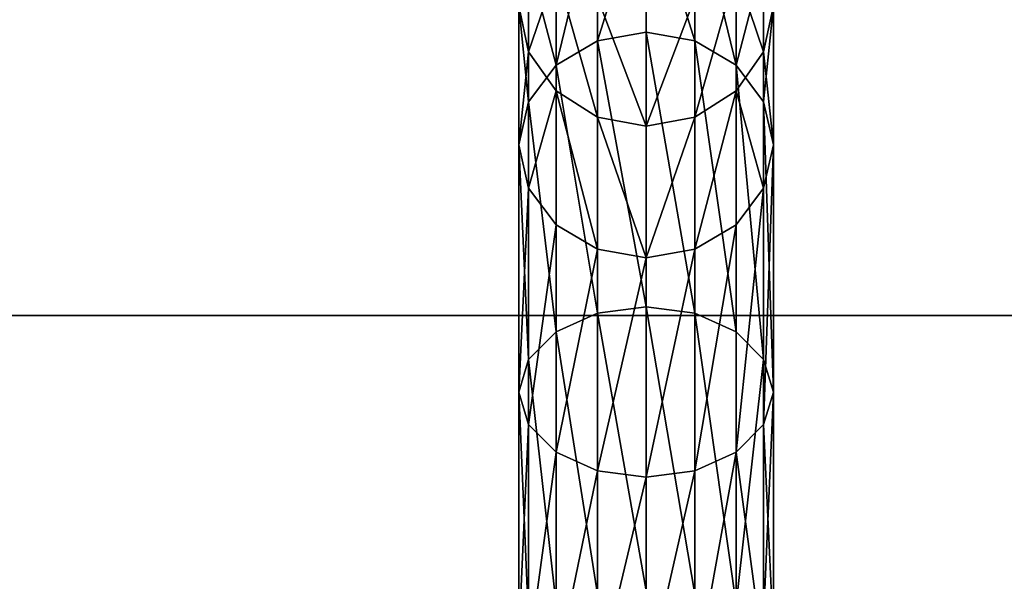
# Model space of a CAD drawing. Header units: millimetres. Extents: x 11 to 151, y -169 to 1060.
# Tile 122 of 148: x 69 to 89, y 220 to 231. Entities that reach past the tile are written whole.
import ezdxf

# ---------------------------------------------------------------- set-up
doc = ezdxf.new("R2010")
doc.units = ezdxf.units.MM
doc.header["$LTSCALE"] = 25.4
doc.layers.get('0').update_dxf_attribs({"true_color": 0xff5454})

# ---------------------------------------------------------------- blocks, each defined once
blk = doc.blocks.new('MONO-BIURKOWA-GOLD-7713.STL')
at = {"color": 18, "true_color": 0x000000}
mesh = blk.add_polyface(dxfattribs=at)
corners = [(68.558, 410.901, 784.174), (68.748, 412.381, 775.228), (68.748, 409.995, 783.865), (68.558, 413.314, 775.439)]
mesh.append_faces([[corners[k] for k in face] for face in [(0, 1, 2), (1, 0, 3)]], dxfattribs={"vtx0": -1, "color": 18})
mesh = blk.add_polyface(dxfattribs=at)
corners = [(73.367, 412.381, 775.228), (73.558, 410.901, 784.174), (73.367, 409.995, 783.865), (73.558, 413.314, 775.439)]
mesh.append_faces([[corners[k] for k in face] for face in [(0, 1, 2), (1, 0, 3)]], dxfattribs={"vtx0": -1, "color": 18})
mesh = blk.add_polyface(dxfattribs=at)
corners = [(70.101, 410.212, 791.77), (71.058, 413.268, 784.979), (70.101, 413.088, 784.918), (71.058, 410.381, 791.858)]
mesh.append_faces([[corners[k] for k in face] for face in [(0, 1, 2), (1, 0, 3)]], dxfattribs={"vtx0": -1, "color": 18})
mesh = blk.add_polyface(dxfattribs=at)
corners = [(71.058, 413.268, 784.979), (72.014, 410.212, 791.77), (72.014, 413.088, 784.918), (71.058, 410.381, 791.858)]
mesh.append_faces([[corners[k] for k in face] for face in [(0, 1, 2), (1, 0, 3)]], dxfattribs={"vtx0": -1, "color": 18})
mesh = blk.add_polyface(dxfattribs=at)
corners = [(69.29, 409.732, 791.518), (70.101, 413.088, 784.918), (69.29, 412.575, 784.743), (70.101, 410.212, 791.77)]
mesh.append_faces([[corners[k] for k in face] for face in [(0, 1, 2), (1, 0, 3)]], dxfattribs={"vtx0": -1, "color": 18})
mesh = blk.add_polyface(dxfattribs=at)
corners = [(72.014, 413.088, 784.918), (72.826, 409.732, 791.518), (72.826, 412.575, 784.743), (72.014, 410.212, 791.77)]
mesh.append_faces([[corners[k] for k in face] for face in [(0, 1, 2), (1, 0, 3)]], dxfattribs={"vtx0": -1, "color": 18})
mesh = blk.add_polyface(dxfattribs=at)
corners = [(69.29, 409.732, 791.518), (68.748, 411.807, 784.482), (68.748, 409.013, 791.143), (69.29, 412.575, 784.743)]
mesh.append_faces([[corners[k] for k in face] for face in [(0, 1, 2), (1, 0, 3)]], dxfattribs={"vtx0": -1, "color": 18})
mesh = blk.add_polyface(dxfattribs=at)
corners = [(73.367, 411.807, 784.482), (72.826, 409.732, 791.518), (73.367, 409.013, 791.143), (72.826, 412.575, 784.743)]
mesh.append_faces([[corners[k] for k in face] for face in [(0, 1, 2), (1, 0, 3)]], dxfattribs={"vtx0": -1, "color": 18})
mesh = blk.add_polyface(dxfattribs=at)
corners = [(68.748, 409.995, 783.865), (69.29, 411.59, 775.05), (69.29, 409.227, 783.604), (68.748, 412.381, 775.228)]
mesh.append_faces([[corners[k] for k in face] for face in [(0, 1, 2), (1, 0, 3)]], dxfattribs={"vtx0": -1, "color": 18})
mesh = blk.add_polyface(dxfattribs=at)
corners = [(72.826, 411.59, 775.05), (73.367, 409.995, 783.865), (72.826, 409.227, 783.604), (73.367, 412.381, 775.228)]
mesh.append_faces([[corners[k] for k in face] for face in [(0, 1, 2), (1, 0, 3)]], dxfattribs={"vtx0": -1, "color": 18})
mesh = blk.add_polyface(dxfattribs=at)
corners = [(68.748, 409.013, 791.143), (68.558, 410.901, 784.174), (68.558, 408.165, 790.699), (68.748, 411.807, 784.482)]
mesh.append_faces([[corners[k] for k in face] for face in [(0, 1, 2), (1, 0, 3)]], dxfattribs={"vtx0": -1, "color": 18})
mesh = blk.add_polyface(dxfattribs=at)
corners = [(73.558, 410.901, 784.174), (73.367, 409.013, 791.143), (73.558, 408.165, 790.699), (73.367, 411.807, 784.482)]
mesh.append_faces([[corners[k] for k in face] for face in [(0, 1, 2), (1, 0, 3)]], dxfattribs={"vtx0": -1, "color": 18})
mesh = blk.add_polyface(dxfattribs=at)
corners = [(70.101, 408.714, 783.43), (69.29, 411.59, 775.05), (70.101, 411.061, 774.93), (69.29, 409.227, 783.604)]
mesh.append_faces([[corners[k] for k in face] for face in [(0, 1, 2), (1, 0, 3)]], dxfattribs={"vtx0": -1, "color": 18})
mesh = blk.add_polyface(dxfattribs=at)
corners = [(72.826, 411.59, 775.05), (72.014, 408.714, 783.43), (72.014, 411.061, 774.93), (72.826, 409.227, 783.604)]
mesh.append_faces([[corners[k] for k in face] for face in [(0, 1, 2), (1, 0, 3)]], dxfattribs={"vtx0": -1, "color": 18})
mesh = blk.add_polyface(dxfattribs=at)
corners = [(71.058, 408.534, 783.368), (70.101, 411.061, 774.93), (71.058, 410.875, 774.889), (70.101, 408.714, 783.43)]
mesh.append_faces([[corners[k] for k in face] for face in [(0, 1, 2), (1, 0, 3)]], dxfattribs={"vtx0": -1, "color": 18})
mesh = blk.add_polyface(dxfattribs=at)
corners = [(72.014, 411.061, 774.93), (71.058, 408.534, 783.368), (71.058, 410.875, 774.889), (72.014, 408.714, 783.43)]
mesh.append_faces([[corners[k] for k in face] for face in [(0, 1, 2), (1, 0, 3)]], dxfattribs={"vtx0": -1, "color": 18})
mesh = blk.add_polyface(dxfattribs=at)
corners = [(68.558, 408.165, 790.699), (68.748, 409.995, 783.865), (68.748, 407.317, 790.256), (68.558, 410.901, 784.174)]
mesh.append_faces([[corners[k] for k in face] for face in [(0, 1, 2), (1, 0, 3)]], dxfattribs={"vtx0": -1, "color": 18})
mesh = blk.add_polyface(dxfattribs=at)
corners = [(73.367, 409.995, 783.865), (73.558, 408.165, 790.699), (73.367, 407.317, 790.256), (73.558, 410.901, 784.174)]
mesh.append_faces([[corners[k] for k in face] for face in [(0, 1, 2), (1, 0, 3)]], dxfattribs={"vtx0": -1, "color": 18})
mesh = blk.add_polyface(dxfattribs=at)
corners = [(70.101, 404.855, 798.979), (70.101, 410.212, 791.77), (69.29, 409.732, 791.518)]
mesh.append_faces([[corners[k] for k in face] for face in [(0, 1, 2)]], dxfattribs={"color": 18})
mesh = blk.add_polyface(dxfattribs=at)
corners = [(71.058, 404.982, 799.12), (71.058, 410.381, 791.858), (70.101, 410.212, 791.77)]
mesh.append_faces([[corners[k] for k in face] for face in [(0, 1, 2)]], dxfattribs={"color": 18})
mesh = blk.add_polyface(dxfattribs=at)
corners = [(71.058, 404.982, 799.12), (70.101, 410.212, 791.77), (70.101, 404.855, 798.979)]
mesh.append_faces([[corners[k] for k in face] for face in [(0, 1, 2)]], dxfattribs={"color": 18})
mesh = blk.add_polyface(dxfattribs=at)
corners = [(72.014, 404.855, 798.979), (72.014, 410.212, 791.77), (71.058, 410.381, 791.858)]
mesh.append_faces([[corners[k] for k in face] for face in [(0, 1, 2)]], dxfattribs={"color": 18})
mesh = blk.add_polyface(dxfattribs=at)
corners = [(71.058, 404.982, 799.12), (72.014, 404.855, 798.979), (71.058, 410.381, 791.858)]
mesh.append_faces([[corners[k] for k in face] for face in [(0, 1, 2)]], dxfattribs={"color": 18})
mesh = blk.add_polyface(dxfattribs=at)
corners = [(72.826, 404.492, 798.577), (72.826, 409.732, 791.518), (72.014, 410.212, 791.77)]
mesh.append_faces([[corners[k] for k in face] for face in [(0, 1, 2)]], dxfattribs={"color": 18})
mesh = blk.add_polyface(dxfattribs=at)
corners = [(72.014, 404.855, 798.979), (72.826, 404.492, 798.577), (72.014, 410.212, 791.77)]
mesh.append_faces([[corners[k] for k in face] for face in [(0, 1, 2)]], dxfattribs={"color": 18})
mesh = blk.add_polyface(dxfattribs=at)
corners = [(68.748, 407.317, 790.256), (69.29, 409.227, 783.604), (69.29, 406.598, 789.88), (68.748, 409.995, 783.865)]
mesh.append_faces([[corners[k] for k in face] for face in [(0, 1, 2), (1, 0, 3)]], dxfattribs={"vtx0": -1, "color": 18})
mesh = blk.add_polyface(dxfattribs=at)
corners = [(72.826, 409.227, 783.604), (73.367, 407.317, 790.256), (72.826, 406.598, 789.88), (73.367, 409.995, 783.865)]
mesh.append_faces([[corners[k] for k in face] for face in [(0, 1, 2), (1, 0, 3)]], dxfattribs={"vtx0": -1, "color": 18})
mesh = blk.add_polyface(dxfattribs=at)
corners = [(69.29, 409.732, 791.518), (68.748, 409.013, 791.143), (69.29, 404.492, 798.577)]
mesh.append_faces([[corners[k] for k in face] for face in [(0, 1, 2)]], dxfattribs={"color": 18})
mesh = blk.add_polyface(dxfattribs=at)
corners = [(70.101, 404.855, 798.979), (69.29, 409.732, 791.518), (69.29, 404.492, 798.577)]
mesh.append_faces([[corners[k] for k in face] for face in [(0, 1, 2)]], dxfattribs={"color": 18})
mesh = blk.add_polyface(dxfattribs=at)
corners = [(72.826, 409.732, 791.518), (73.367, 403.949, 797.976), (73.367, 409.013, 791.143)]
mesh.append_faces([[corners[k] for k in face] for face in [(0, 1, 2)]], dxfattribs={"color": 18})
mesh = blk.add_polyface(dxfattribs=at)
corners = [(72.826, 409.732, 791.518), (72.826, 404.492, 798.577), (73.367, 403.949, 797.976)]
mesh.append_faces([[corners[k] for k in face] for face in [(0, 1, 2)]], dxfattribs={"color": 18})
mesh = blk.add_polyface(dxfattribs=at)
corners = [(70.101, 406.117, 789.629), (69.29, 409.227, 783.604), (70.101, 408.714, 783.43), (69.29, 406.598, 789.88)]
mesh.append_faces([[corners[k] for k in face] for face in [(0, 1, 2), (1, 0, 3)]], dxfattribs={"vtx0": -1, "color": 18})
mesh = blk.add_polyface(dxfattribs=at)
corners = [(72.826, 409.227, 783.604), (72.014, 406.117, 789.629), (72.014, 408.714, 783.43), (72.826, 406.598, 789.88)]
mesh.append_faces([[corners[k] for k in face] for face in [(0, 1, 2), (1, 0, 3)]], dxfattribs={"vtx0": -1, "color": 18})
mesh = blk.add_polyface(dxfattribs=at)
corners = [(68.748, 409.013, 791.143), (68.558, 408.165, 790.699), (68.748, 403.949, 797.976)]
mesh.append_faces([[corners[k] for k in face] for face in [(0, 1, 2)]], dxfattribs={"color": 18})
mesh = blk.add_polyface(dxfattribs=at)
corners = [(68.748, 409.013, 791.143), (68.748, 403.949, 797.976), (69.29, 404.492, 798.577)]
mesh.append_faces([[corners[k] for k in face] for face in [(0, 1, 2)]], dxfattribs={"color": 18})
mesh = blk.add_polyface(dxfattribs=at)
corners = [(73.367, 409.013, 791.143), (73.558, 403.308, 797.267), (73.558, 408.165, 790.699)]
mesh.append_faces([[corners[k] for k in face] for face in [(0, 1, 2)]], dxfattribs={"color": 18})
mesh = blk.add_polyface(dxfattribs=at)
corners = [(73.367, 409.013, 791.143), (73.367, 403.949, 797.976), (73.558, 403.308, 797.267)]
mesh.append_faces([[corners[k] for k in face] for face in [(0, 1, 2)]], dxfattribs={"color": 18})
mesh = blk.add_polyface(dxfattribs=at)
corners = [(71.058, 405.949, 789.541), (70.101, 408.714, 783.43), (71.058, 408.534, 783.368), (70.101, 406.117, 789.629)]
mesh.append_faces([[corners[k] for k in face] for face in [(0, 1, 2), (1, 0, 3)]], dxfattribs={"vtx0": -1, "color": 18})
mesh = blk.add_polyface(dxfattribs=at)
corners = [(72.014, 408.714, 783.43), (71.058, 405.949, 789.541), (71.058, 408.534, 783.368), (72.014, 406.117, 789.629)]
mesh.append_faces([[corners[k] for k in face] for face in [(0, 1, 2), (1, 0, 3)]], dxfattribs={"vtx0": -1, "color": 18})
mesh = blk.add_polyface(dxfattribs=at)
corners = [(68.558, 408.165, 790.699), (68.558, 403.308, 797.267), (68.748, 403.949, 797.976)]
mesh.append_faces([[corners[k] for k in face] for face in [(0, 1, 2)]], dxfattribs={"color": 18})
mesh = blk.add_polyface(dxfattribs=at)
corners = [(68.558, 408.165, 790.699), (68.748, 407.317, 790.256), (68.558, 403.308, 797.267)]
mesh.append_faces([[corners[k] for k in face] for face in [(0, 1, 2)]], dxfattribs={"color": 18})
mesh = blk.add_polyface(dxfattribs=at)
corners = [(73.558, 408.165, 790.699), (73.367, 402.667, 796.558), (73.367, 407.317, 790.256)]
mesh.append_faces([[corners[k] for k in face] for face in [(0, 1, 2)]], dxfattribs={"color": 18})
mesh = blk.add_polyface(dxfattribs=at)
corners = [(73.558, 408.165, 790.699), (73.558, 403.308, 797.267), (73.367, 402.667, 796.558)]
mesh.append_faces([[corners[k] for k in face] for face in [(0, 1, 2)]], dxfattribs={"color": 18})
mesh = blk.add_polyface(dxfattribs=at)
corners = [(68.748, 407.317, 790.256), (68.748, 402.667, 796.558), (68.558, 403.308, 797.267)]
mesh.append_faces([[corners[k] for k in face] for face in [(0, 1, 2)]], dxfattribs={"color": 18})
mesh = blk.add_polyface(dxfattribs=at)
corners = [(68.748, 407.317, 790.256), (69.29, 406.598, 789.88), (68.748, 402.667, 796.558)]
mesh.append_faces([[corners[k] for k in face] for face in [(0, 1, 2)]], dxfattribs={"color": 18})
mesh = blk.add_polyface(dxfattribs=at)
corners = [(73.367, 407.317, 790.256), (72.826, 402.124, 795.957), (72.826, 406.598, 789.88)]
mesh.append_faces([[corners[k] for k in face] for face in [(0, 1, 2)]], dxfattribs={"color": 18})
mesh = blk.add_polyface(dxfattribs=at)
corners = [(73.367, 407.317, 790.256), (73.367, 402.667, 796.558), (72.826, 402.124, 795.957)]
mesh.append_faces([[corners[k] for k in face] for face in [(0, 1, 2)]], dxfattribs={"color": 18})
mesh = blk.add_polyface(dxfattribs=at)
corners = [(69.29, 406.598, 789.88), (69.29, 402.124, 795.957), (68.748, 402.667, 796.558)]
mesh.append_faces([[corners[k] for k in face] for face in [(0, 1, 2)]], dxfattribs={"color": 18})
mesh = blk.add_polyface(dxfattribs=at)
corners = [(69.29, 402.124, 795.957), (69.29, 406.598, 789.88), (70.101, 406.117, 789.629)]
mesh.append_faces([[corners[k] for k in face] for face in [(0, 1, 2)]], dxfattribs={"color": 18})
mesh = blk.add_polyface(dxfattribs=at)
corners = [(72.014, 401.761, 795.556), (72.014, 406.117, 789.629), (72.826, 406.598, 789.88)]
mesh.append_faces([[corners[k] for k in face] for face in [(0, 1, 2)]], dxfattribs={"color": 18})
mesh = blk.add_polyface(dxfattribs=at)
corners = [(72.826, 402.124, 795.957), (72.014, 401.761, 795.556), (72.826, 406.598, 789.88)]
mesh.append_faces([[corners[k] for k in face] for face in [(0, 1, 2)]], dxfattribs={"color": 18})
mesh = blk.add_polyface(dxfattribs=at)
corners = [(69.29, 402.124, 795.957), (70.101, 406.117, 789.629), (70.101, 401.761, 795.556)]
mesh.append_faces([[corners[k] for k in face] for face in [(0, 1, 2)]], dxfattribs={"color": 18})
mesh = blk.add_polyface(dxfattribs=at)
corners = [(70.101, 401.761, 795.556), (70.101, 406.117, 789.629), (71.058, 405.949, 789.541)]
mesh.append_faces([[corners[k] for k in face] for face in [(0, 1, 2)]], dxfattribs={"color": 18})
mesh = blk.add_polyface(dxfattribs=at)
corners = [(71.058, 401.634, 795.415), (71.058, 405.949, 789.541), (72.014, 406.117, 789.629)]
mesh.append_faces([[corners[k] for k in face] for face in [(0, 1, 2)]], dxfattribs={"color": 18})
mesh = blk.add_polyface(dxfattribs=at)
corners = [(72.014, 401.761, 795.556), (71.058, 401.634, 795.415), (72.014, 406.117, 789.629)]
mesh.append_faces([[corners[k] for k in face] for face in [(0, 1, 2)]], dxfattribs={"color": 18})
mesh = blk.add_polyface(dxfattribs=at)
corners = [(70.101, 401.761, 795.556), (71.058, 405.949, 789.541), (71.058, 401.634, 795.415)]
mesh.append_faces([[corners[k] for k in face] for face in [(0, 1, 2)]], dxfattribs={"color": 18})
mesh = blk.add_polyface(dxfattribs=at)
corners = [(71.058, 399.402, 802.598), (70.101, 404.855, 798.979), (70.101, 399.332, 802.421), (71.058, 404.982, 799.12)]
mesh.append_faces([[corners[k] for k in face] for face in [(0, 1, 2), (1, 0, 3)]], dxfattribs={"vtx0": -1, "color": 18})
mesh = blk.add_polyface(dxfattribs=at)
corners = [(72.014, 399.332, 802.421), (71.058, 404.982, 799.12), (71.058, 399.402, 802.598), (72.014, 404.855, 798.979)]
mesh.append_faces([[corners[k] for k in face] for face in [(0, 1, 2), (1, 0, 3)]], dxfattribs={"vtx0": -1, "color": 18})
at = {"color": 250, "true_color": 0x262626}
mesh = blk.add_polyface(dxfattribs=at)
corners = [(1.381, 199.633, 761.844), (0.7, 384.81, 761.844), (0.7, 204.81, 761.844), (1.381, 389.986, 761.844), (3.379, 194.81, 761.844), (3.379, 394.81, 761.844), (6.558, 190.668, 761.844), (6.558, 398.952, 761.844), (10.7, 187.489, 761.844), (10.7, 402.13, 761.844), (15.524, 185.491, 761.844), (15.524, 404.128, 761.844), (20.7, 184.81, 761.844), (20.7, 404.81, 761.844), (120.7, 184.81, 761.844), (66.37, 382.31, 761.844), (65.7, 384.81, 761.844), (68.2, 380.48, 761.844), (70.7, 379.81, 761.844), (73.2, 380.48, 761.844), (75.03, 382.31, 761.844), (75.7, 384.81, 761.844), (68.2, 389.14, 761.844), (120.7, 404.81, 761.844), (66.37, 387.31, 761.844), (70.7, 389.81, 761.844), (73.2, 389.14, 761.844), (75.03, 387.31, 761.844), (125.876, 185.491, 761.844), (125.876, 404.128, 761.844), (130.7, 187.489, 761.844), (130.7, 402.13, 761.844), (134.842, 190.668, 761.844), (134.842, 398.952, 761.844), (138.021, 194.81, 761.844), (138.021, 394.81, 761.844), (140.019, 199.633, 761.844), (140.019, 389.986, 761.844), (140.7, 204.81, 761.844), (140.7, 384.81, 761.844)]
mesh.append_faces([[corners[k] for k in face] for face in [(0, 1, 2), (37, 38, 39)]], dxfattribs={"vtx0": -1, "color": 250})
mesh.append_faces([[corners[k] for k in face] for face in [(1, 0, 3), (3, 4, 5), (5, 6, 7), (7, 8, 9), (9, 10, 11), (11, 12, 13), (15, 14, 17), (17, 14, 18), (18, 14, 19), (19, 14, 20), (20, 14, 21), (13, 22, 23), (22, 13, 24), (24, 13, 16), (23, 28, 29), (29, 30, 31), (31, 32, 33), (33, 34, 35), (35, 36, 37)]], dxfattribs={"vtx0": -1, "vtx1": -1, "color": 250})
mesh.append_faces([[corners[k] for k in face] for face in [(13, 14, 15), (23, 21, 14)]], dxfattribs={"vtx0": -1, "vtx1": -1, "vtx2": -1, "color": 250})
mesh.append_faces([[corners[k] for k in face] for face in [(3, 0, 4), (5, 4, 6), (7, 6, 8), (9, 8, 10), (11, 10, 12), (13, 12, 14), (13, 15, 16), (23, 22, 25), (23, 25, 26), (23, 26, 27), (23, 27, 21), (23, 14, 28), (29, 28, 30), (31, 30, 32), (33, 32, 34), (35, 34, 36), (37, 36, 38)]], dxfattribs={"vtx0": -1, "vtx2": -1, "color": 250})
mesh = blk.add_polyface(dxfattribs=at)
corners = [(1.381, 389.986, 757.844), (0.7, 204.81, 757.844), (0.7, 384.81, 757.844), (1.381, 199.633, 757.844), (3.379, 394.81, 757.844), (3.379, 194.81, 757.844), (6.558, 398.952, 757.844), (6.558, 190.668, 757.844), (10.7, 402.13, 757.844), (10.7, 187.489, 757.844), (15.524, 404.128, 757.844), (15.524, 185.491, 757.844), (20.7, 404.81, 757.844), (20.7, 184.81, 757.844), (65.7, 384.81, 757.844), (66.37, 387.31, 757.844), (68.2, 389.14, 757.844), (120.7, 404.81, 757.844), (70.7, 389.81, 757.844), (73.2, 389.14, 757.844), (75.03, 387.31, 757.844), (75.7, 384.81, 757.844), (66.37, 382.31, 757.844), (120.7, 184.81, 757.844), (68.2, 380.48, 757.844), (70.7, 379.81, 757.844), (73.2, 380.48, 757.844), (75.03, 382.31, 757.844), (125.876, 404.128, 757.844), (125.876, 185.491, 757.844), (130.7, 402.13, 757.844), (130.7, 187.489, 757.844), (134.842, 398.952, 757.844), (134.842, 190.668, 757.844), (138.021, 394.81, 757.844), (138.021, 194.81, 757.844), (140.019, 389.986, 757.844), (140.019, 199.633, 757.844), (140.7, 384.81, 757.844), (140.7, 204.81, 757.844)]
mesh.append_faces([[corners[k] for k in face] for face in [(0, 1, 2), (37, 38, 39)]], dxfattribs={"vtx0": -1, "color": 250})
mesh.append_faces([[corners[k] for k in face] for face in [(1, 0, 3), (3, 4, 5), (5, 6, 7), (7, 8, 9), (9, 10, 11), (11, 12, 13), (14, 12, 15), (15, 12, 16), (16, 17, 18), (18, 17, 19), (19, 17, 20), (20, 17, 21), (13, 22, 23), (22, 13, 14), (23, 28, 29), (29, 30, 31), (31, 32, 33), (33, 34, 35), (35, 36, 37)]], dxfattribs={"vtx0": -1, "vtx1": -1, "color": 250})
mesh.append_faces([[corners[k] for k in face] for face in [(13, 12, 14), (23, 21, 17)]], dxfattribs={"vtx0": -1, "vtx1": -1, "vtx2": -1, "color": 250})
mesh.append_faces([[corners[k] for k in face] for face in [(3, 0, 4), (5, 4, 6), (7, 6, 8), (9, 8, 10), (11, 10, 12), (16, 12, 17), (23, 22, 24), (23, 24, 25), (23, 25, 26), (23, 26, 27), (23, 27, 21), (23, 17, 28), (29, 28, 30), (31, 30, 32), (33, 32, 34), (35, 34, 36), (37, 36, 38)]], dxfattribs={"vtx0": -1, "vtx2": -1, "color": 250})
mesh = blk.add_polyface(dxfattribs=at)
corners = [(20.7, 404.81, 761.844), (120.7, 404.81, 757.844), (20.7, 404.81, 757.844), (120.7, 404.81, 761.844)]
mesh.append_faces([[corners[k] for k in face] for face in [(0, 1, 2), (1, 0, 3)]], dxfattribs={"vtx0": -1, "color": 250})
at = {"color": 18, "true_color": 0x000000}
mesh = blk.add_polyface(dxfattribs=at)
corners = [(70.101, 399.332, 802.421), (69.29, 404.492, 798.577), (69.29, 399.131, 801.918), (70.101, 404.855, 798.979)]
mesh.append_faces([[corners[k] for k in face] for face in [(0, 1, 2), (1, 0, 3)]], dxfattribs={"vtx0": -1, "color": 18})
mesh = blk.add_polyface(dxfattribs=at)
corners = [(72.826, 399.131, 801.918), (72.014, 404.855, 798.979), (72.014, 399.332, 802.421), (72.826, 404.492, 798.577)]
mesh.append_faces([[corners[k] for k in face] for face in [(0, 1, 2), (1, 0, 3)]], dxfattribs={"vtx0": -1, "color": 18})
mesh = blk.add_polyface(dxfattribs=at)
corners = [(69.29, 399.131, 801.918), (68.748, 403.949, 797.976), (68.748, 398.83, 801.165), (69.29, 404.492, 798.577)]
mesh.append_faces([[corners[k] for k in face] for face in [(0, 1, 2), (1, 0, 3)]], dxfattribs={"vtx0": -1, "color": 18})
mesh = blk.add_polyface(dxfattribs=at)
corners = [(73.367, 403.949, 797.976), (72.826, 399.131, 801.918), (73.367, 398.83, 801.165), (72.826, 404.492, 798.577)]
mesh.append_faces([[corners[k] for k in face] for face in [(0, 1, 2), (1, 0, 3)]], dxfattribs={"vtx0": -1, "color": 18})
mesh = blk.add_polyface(dxfattribs=at)
corners = [(68.748, 398.83, 801.165), (68.558, 403.308, 797.267), (68.558, 398.475, 800.276), (68.748, 403.949, 797.976)]
mesh.append_faces([[corners[k] for k in face] for face in [(0, 1, 2), (1, 0, 3)]], dxfattribs={"vtx0": -1, "color": 18})
mesh = blk.add_polyface(dxfattribs=at)
corners = [(73.558, 403.308, 797.267), (73.367, 398.83, 801.165), (73.558, 398.475, 800.276), (73.367, 403.949, 797.976)]
mesh.append_faces([[corners[k] for k in face] for face in [(0, 1, 2), (1, 0, 3)]], dxfattribs={"vtx0": -1, "color": 18})
mesh = blk.add_polyface(dxfattribs=at)
corners = [(68.558, 398.475, 800.276), (68.748, 402.667, 796.558), (68.748, 398.12, 799.388), (68.558, 403.308, 797.267)]
mesh.append_faces([[corners[k] for k in face] for face in [(0, 1, 2), (1, 0, 3)]], dxfattribs={"vtx0": -1, "color": 18})
mesh = blk.add_polyface(dxfattribs=at)
corners = [(73.367, 402.667, 796.558), (73.558, 398.475, 800.276), (73.367, 398.12, 799.388), (73.558, 403.308, 797.267)]
mesh.append_faces([[corners[k] for k in face] for face in [(0, 1, 2), (1, 0, 3)]], dxfattribs={"vtx0": -1, "color": 18})
mesh = blk.add_polyface(dxfattribs=at)
corners = [(68.748, 398.12, 799.388), (69.29, 402.124, 795.957), (69.29, 397.819, 798.634), (68.748, 402.667, 796.558)]
mesh.append_faces([[corners[k] for k in face] for face in [(0, 1, 2), (1, 0, 3)]], dxfattribs={"vtx0": -1, "color": 18})
mesh = blk.add_polyface(dxfattribs=at)
corners = [(72.826, 402.124, 795.957), (73.367, 398.12, 799.388), (72.826, 397.819, 798.634), (73.367, 402.667, 796.558)]
mesh.append_faces([[corners[k] for k in face] for face in [(0, 1, 2), (1, 0, 3)]], dxfattribs={"vtx0": -1, "color": 18})
mesh = blk.add_polyface(dxfattribs=at)
corners = [(70.101, 401.761, 795.556), (69.29, 397.819, 798.634), (69.29, 402.124, 795.957), (70.101, 397.618, 798.131)]
mesh.append_faces([[corners[k] for k in face] for face in [(0, 1, 2), (1, 0, 3)]], dxfattribs={"vtx0": -1, "color": 18})
mesh = blk.add_polyface(dxfattribs=at)
corners = [(72.826, 402.124, 795.957), (72.014, 397.618, 798.131), (72.014, 401.761, 795.556), (72.826, 397.819, 798.634)]
mesh.append_faces([[corners[k] for k in face] for face in [(0, 1, 2), (1, 0, 3)]], dxfattribs={"vtx0": -1, "color": 18})
mesh = blk.add_polyface(dxfattribs=at)
corners = [(71.058, 401.634, 795.415), (70.101, 397.618, 798.131), (70.101, 401.761, 795.556), (71.058, 397.547, 797.954)]
mesh.append_faces([[corners[k] for k in face] for face in [(0, 1, 2), (1, 0, 3)]], dxfattribs={"vtx0": -1, "color": 18})
mesh = blk.add_polyface(dxfattribs=at)
corners = [(72.014, 401.761, 795.556), (71.058, 397.547, 797.954), (71.058, 401.634, 795.415), (72.014, 397.618, 798.131)]
mesh.append_faces([[corners[k] for k in face] for face in [(0, 1, 2), (1, 0, 3)]], dxfattribs={"vtx0": -1, "color": 18})

msp = doc.modelspace()

# ---------------------------------------------------------------- block references
at = {"color": 0}
msp.add_blockref('MONO-BIURKOWA-GOLD-7713.STL', (10.633, -179.293, -757.844), dxfattribs=at)

doc.saveas('drawing.dxf')
